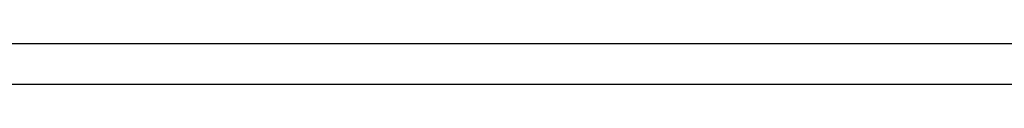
# Model space of a CAD drawing. Header units: millimetres. Extents: x -1205 to -724, y -121 to 439.
# Tile 7 of 26: x -1098.5 to -1062.02, y -18.02 to -16.51. Entities that reach past the tile are written whole.
import ezdxf

# ---------------------------------------------------------------- set-up
doc = ezdxf.new("R2010")
doc.units = ezdxf.units.MM

# ---------------------------------------------------------------- blocks, each defined once
blk = doc.blocks.new('Frontteil__74', base_point=(-1110.995, -41.511))
at = {"color": 7, "linetype": 'Continuous'}
for p, q in [((-1100.448, -16.511), (-1097.827, -16.511)), ((-1097.827, -16.511), (-1097.162, -16.511)), ((-1097.162, -16.511), (-1092.28, -16.511)), ((-1092.28, -16.511), (-1091.855, -16.511)), ((-1091.855, -16.511), (-1086.382, -16.511)), ((-1086.382, -16.511), (-1053.529, -16.511))]:
    blk.add_line(p, q, dxfattribs=at)
at = {"color": 1, "linetype": 'Continuous'}
blk.add_line((-785.061, -18.024), (-1101.897, -18.024), dxfattribs=at)
blk = doc.blocks.new('Gehaeuse_kpl__121', base_point=(-1122.578, -120.953))
blk.add_blockref('Frontteil__74', (-1110.995, -41.511))
blk = doc.blocks.new('L10-für-dxf-Internet__122', base_point=(-1204.979, -120.953))
blk.add_blockref('Gehaeuse_kpl__121', (-1122.578, -120.953))
blk = doc.blocks.new('DrfsichtB', base_point=(-768, 209))
blk.add_blockref('L10-für-dxf-Internet__122', (-1204.979, -120.953))

msp = doc.modelspace()

# ---------------------------------------------------------------- block references
msp.add_blockref('DrfsichtB', (-768, 209))

doc.saveas('drawing.dxf')
